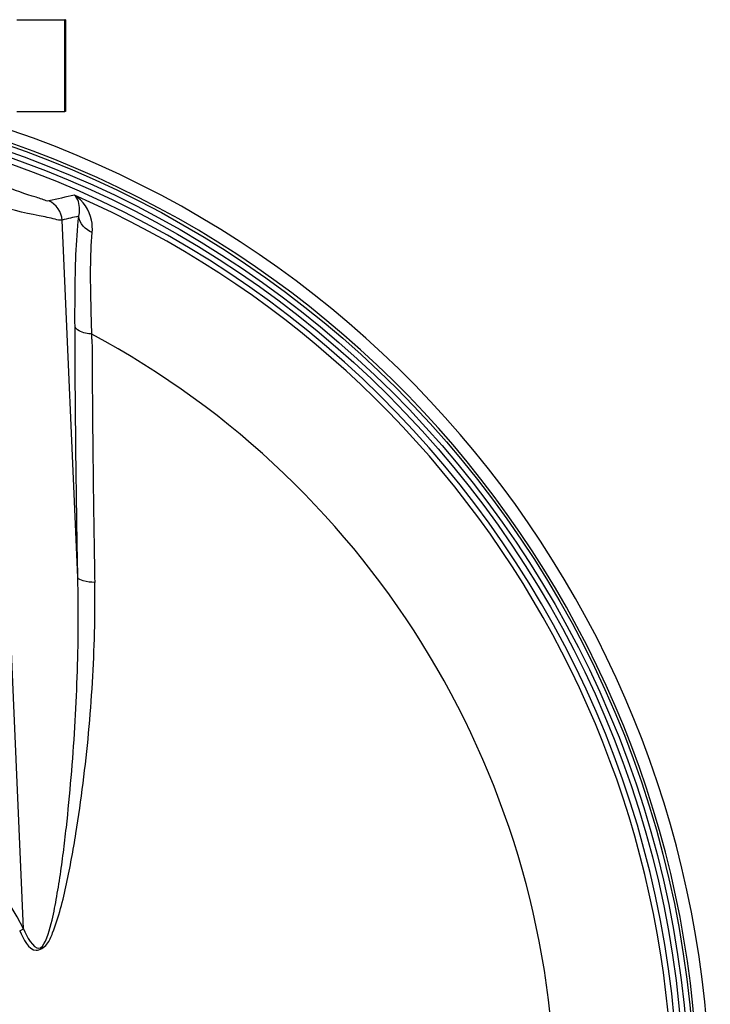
# Model space of a CAD drawing. Header units: millimetres. Extents: x 0 to 297, y 0 to 210.
# Tile 30 of 31: x 255 to 265, y 171 to 185. Entities that reach past the tile are written whole.
import ezdxf

# ---------------------------------------------------------------- set-up
doc = ezdxf.new("R2010")
doc.units = ezdxf.units.MM
doc.header["$LTSCALE"] = 16.335
doc.layers.get('0').update_dxf_attribs({"linetype": 'CONTINUOUS'})
doc.layers.add('08_SURFACES', color=7, linetype='CONTINUOUS')
doc.layers.add('AXES_REF', color=7, linetype='CONTINUOUS')

msp = doc.modelspace()

# ---------------------------------------------------------------- linework, layer by layer
at = {"color": 7, "linetype": 'Continuous'}
for p, q in [((255.096, 184.669), (255.757, 184.672)), ((255.757, 183.404), (255.757, 184.672)), ((255.096, 183.407), (255.757, 183.404))]:
    msp.add_line(p, q, dxfattribs=at)
at = {"color": 9, "linetype": 'Continuous'}
for p, q in [((255.19, 172.131), (254.754, 182.115)), ((255.938, 176.978), (255.722, 181.907)), ((256.133, 180.263), (256.132, 180.335)), ((255.136, 172.103), (255.19, 172.131))]:
    msp.add_line(p, q, dxfattribs=at)
at = {"color": 7, "linetype": 'Continuous'}
for radius in [14.059, 13.909]:
    msp.add_circle((250.39, 169.648), radius, dxfattribs=at)
at = {"color": 9, "linetype": 'Continuous'}
msp.add_circle((250.39, 169.648), 13.98, dxfattribs=at)
at = {"color": 7, "linetype": 'Continuous'}
msp.add_arc((250.39, 169.648), 13.825, 262.157, 262.0955, dxfattribs=at)
at = {"color": 9, "linetype": 'Continuous'}
for centre, radius, start, end in [((250.39, 169.648), 13.751, 278.866, 66.4127), ((259.867, 163.481), 19.186, 101.9563, 103.0419), ((260.146, 163.693), 18.744, 102.9353, 103.6506), ((487.03, 181.238), 230.899, 180.2419, 180.78781), ((505.486, 181.474), 249.357, 180.78374, 181.04915), ((250.39, 169.648), 5.405, 27.3483, 152.6517)]:
    msp.add_arc(centre, radius, start, end, dxfattribs=at)
for points, knots in [([(255.537, 182.172), (255.513, 182.166), (255.434, 182.204), (255.208, 182.264), (255.004, 182.345), (254.854, 182.398)], [0, 0, 0, 0, 0.103731, 0.334818, 1, 1, 1, 1]), ([(256.136, 181.736), (256.141, 181.793), (256.132, 181.989), (256.011, 182.178), (255.892, 182.251)], [0, 0, 0, 0, 0.288947, 1, 1, 1, 1]), ([(255.95, 181.961), (255.958, 181.992), (255.972, 182.091), (255.942, 182.204), (255.892, 182.251)], [0, 0, 0, 0, 0.319668, 1, 1, 1, 1]), ([(255.722, 181.907), (255.69, 181.901), (255.582, 181.934), (255.261, 181.99), (254.971, 182.065), (254.754, 182.115)], [0, 0, 0, 0, 0.100717, 0.326216, 1, 1, 1, 1]), ([(255.899, 180.443), (255.898, 180.594), (255.901, 181.1), (255.912, 181.608), (255.95, 181.961)], [0, 0, 0, 0, 0.298028, 1, 1, 1, 1]), ([(256.132, 180.335), (256.127, 180.474), (256.113, 180.941), (256.109, 181.409), (256.136, 181.736)], [0, 0, 0, 0, 0.297462, 1, 1, 1, 1]), ([(255.938, 176.978), (255.932, 177.273), (255.913, 178.428), (255.902, 179.583), (255.899, 180.443)], [0, 0, 0, 0, 0.254874, 1, 1, 1, 1]), ([(256.132, 180.335), (256.103, 180.337), (256.022, 180.35), (255.912, 180.387), (255.899, 180.443)], [0, 0, 0, 0, 0.336112, 1, 1, 1, 1]), ([(255.19, 172.131), (255.232, 172.026), (255.417, 171.701), (255.577, 172.197), (255.632, 172.485), (255.693, 172.842), (255.739, 173.183), (255.794, 173.645), (255.849, 174.22), (255.899, 174.912), (255.943, 175.83), (255.949, 176.52), (255.938, 176.978)], [0, 0, 0, 0, 0.061348, 0.121473, 0.184665, 0.247814, 0.310925, 0.373978, 0.499874, 0.625455, 0.750687, 1, 1, 1, 1]), ([(256.171, 176.909), (256.117, 176.911), (256.042, 176.92), (255.947, 176.951), (255.938, 176.978)], [0, 0, 0, 0, 0.649616, 1, 1, 1, 1]), ([(255.136, 172.103), (255.19, 171.999), (255.292, 171.757), (255.532, 171.913), (255.611, 172.131), (255.706, 172.41), (255.784, 172.754), (255.853, 173.1), (255.932, 173.562), (256.014, 174.14), (256.09, 174.835), (256.161, 175.756), (256.179, 176.449), (256.171, 176.909)], [0, 0, 0, 0, 0.062641, 0.093253, 0.124753, 0.187938, 0.251146, 0.314285, 0.377326, 0.503048, 0.628227, 0.752807, 1, 1, 1, 1])]:
    msp.add_open_spline(points, degree=3, knots=knots, dxfattribs=at)
for points in [[(255.722, 181.907), (255.718, 182.015), (255.637, 182.131), (255.537, 182.172)], [(256.136, 181.736), (256.045, 181.771), (255.959, 181.864), (255.95, 181.961)]]:
    msp.add_open_spline(points, degree=3, dxfattribs=at)
at = {"layer": '08_SURFACES', "color": 9, "linetype": 'Continuous'}
msp.add_arc((250.39, 169.648), 12.132, 0.2839, 61.7481, dxfattribs=at)
at = {"layer": 'AXES_REF', "color": 7, "linetype": 'Continuous'}
for p, q in [((255.769, 184.669), (255.757, 184.669)), ((255.769, 184.669), (255.769, 183.407)), ((255.769, 183.407), (255.757, 183.407))]:
    msp.add_line(p, q, dxfattribs=at)
msp.add_arc((250.39, 169.648), 14.269, 108.9261, 71.0739, dxfattribs=at)
at = {"layer": 'AXES_REF', "color": 9, "linetype": 'Continuous'}
msp.add_arc((250.39, 169.648), 14.1, 109.1627, 70.8373, dxfattribs=at)

doc.saveas('drawing.dxf')
